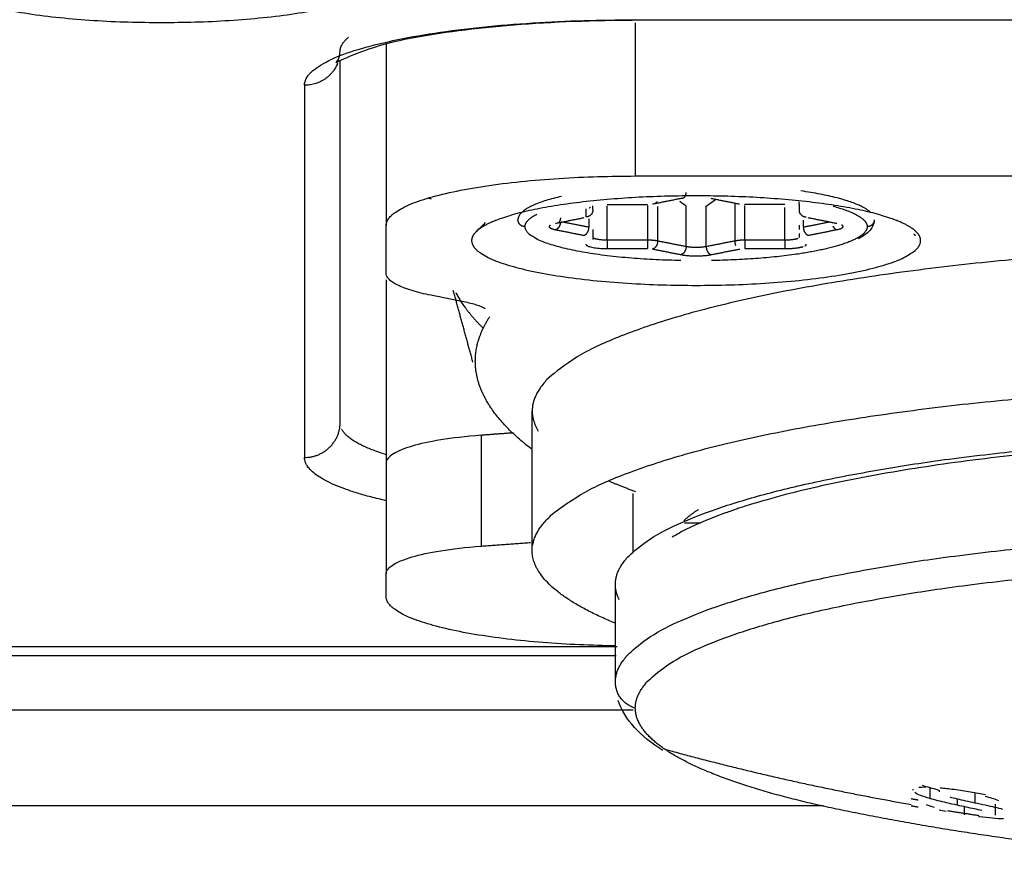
# Model space of a CAD drawing. Header units: millimetres. Extents: x 4946 to 6276, y -4769 to -3439.
# Tile 103 of 195: x 6013 to 6027, y -4068 to -4056. Entities that reach past the tile are written whole.
import ezdxf

# ---------------------------------------------------------------- set-up
doc = ezdxf.new("R2010")
doc.units = ezdxf.units.MM
doc.layers.add('ROXX_NEOmini_FIXTURE', color=7, linetype='Continuous', true_color=0x000000)

msp = doc.modelspace()

# ---------------------------------------------------------------- linework, layer by layer
at = {"layer": 'ROXX_NEOmini_FIXTURE', "color": 18, "lineweight": -3, "true_color": 0x000000}
for points, weights in [([(6015.238, -4055.926), (6012.138, -4055.926), (6012.138, -4055.308)], [1, 0.707106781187, 1]), ([(6018.338, -4055.308), (6018.338, -4055.926), (6015.238, -4055.926)], [1, 0.707106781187, 1]), ([(6017.243, -4056.803), (6017.243, -4055.883), (6021.858, -4055.883)], [1, 0.707106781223, 1]), ([(6017.743, -4056.324), (6017.743, -4056.225), (6017.86, -4056.129)], [1, 0.952494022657, 0.920398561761]), ([(6017.708, -4056.493), (6017.584, -4056.803), (6017.243, -4056.803)], [0.896464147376, 0.782401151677, 1]), ([(6018.388, -4058.773), (6018.388, -4058.076), (6021.888, -4058.076)], [1, 0.707106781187, 1]), ([(6022.593, -4058.309), (6022.593, -4058.407), (6022.522, -4058.393)], [1, 0.707106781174, 1]), ([(6025.186, -4058.587), (6024.99, -4058.399), (6024.209, -4058.286)], [0.929927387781, 0.833921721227, 0.859401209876]), ([(6020.851, -4058.362), (6020.244, -4058.501), (6020.238, -4058.686)], [0.855240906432, 0.867200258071, 1]), ([(6022.188, -4058.432), (6022.178, -4058.458), (6022.157, -4058.469)], [0.87452554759, 0.832512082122, 0.87466407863]), ([(6020.338, -4058.787), (6020.338, -4058.696), (6020.503, -4058.612)], [1, 0.927512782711, 0.89090483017]), ([(6021.29, -4058.553), (6021.29, -4058.651), (6021.19, -4058.651)], [1, 0.707106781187, 1]), ([(6021.254, -4058.516), (6021.246, -4058.523), (6021.236, -4058.528)], [0.85529973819, 0.859505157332, 0.873837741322]), ([(6024.182, -4058.552), (6024.182, -4058.65), (6024.282, -4058.65)], [1, 0.70748285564, 1]), ([(6024.661, -4058.5), (6025.138, -4058.628), (6025.138, -4058.787)], [0.857982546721, 0.879021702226, 1]), ([(6020.338, -4058.787), (6020.238, -4058.787), (6020.238, -4058.689)], [1, 0.707106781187, 1]), ([(6020.696, -4058.766), (6020.626, -4058.802), (6020.765, -4058.83)], [1, 0.837061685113, 1]), ([(6020.834, -4058.731), (6020.826, -4058.817), (6020.765, -4058.83)], [0.950802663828, 0.734214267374, 1]), ([(6020.834, -4058.661), (6020.834, -4058.721), (6020.796, -4058.741)], [1, 0.797951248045, 0.874664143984]), ([(6024.713, -4058.829), (6024.851, -4058.801), (6024.78, -4058.765)], [1, 0.838449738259, 1]), ([(6025.238, -4058.689), (6025.238, -4058.787), (6025.138, -4058.787)], [1, 0.707106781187, 1]), ([(6019.654, -4058.855), (6019.588, -4058.918), (6019.588, -4058.983)], [1, 0.994757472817, 1]), ([(6022.525, -4059.263), (6020.338, -4059.224), (6020.338, -4058.787)], [0.966508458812, 0.725441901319, 1]), ([(6021.163, -4058.909), (6021.233, -4058.894), (6021.233, -4058.796)], [1, 0.707106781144, 1]), ([(6024.243, -4058.796), (6024.243, -4058.894), (6024.313, -4058.908)], [1, 0.707106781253, 1]), ([(6024.657, -4058.78), (6024.678, -4058.822), (6024.713, -4058.829)], [0.856651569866, 0.832252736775, 1]), ([(6025.888, -4058.975), (6025.884, -4058.914), (6025.822, -4058.855)], [0.999436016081, 0.995056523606, 1]), ([(6021.192, -4059.035), (6021.192, -4059.095), (6021.492, -4059.095)], [1, 0.707106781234, 1]), ([(6021.292, -4058.937), (6021.292, -4058.953), (6021.287, -4058.969)], [1, 0.935859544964, 0.899811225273]), ([(6021.492, -4058.977), (6021.354, -4058.977), (6021.305, -4058.951)], [1, 0.778100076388, 0.892429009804]), ([(6021.492, -4058.977), (6021.492, -4059.075), (6021.492, -4059.095)], [1, 0.707106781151, 1]), ([(6022.056, -4058.977), (6022.056, -4059.075), (6022.056, -4059.095)], [1, 0.707106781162, 1]), ([(6022.198, -4058.989), (6022.139, -4058.977), (6022.056, -4058.977)], [1, 0.92387953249, 1]), ([(6022.198, -4058.989), (6022.198, -4059.087), (6022.127, -4059.101)], [1, 0.707106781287, 1]), ([(6023.42, -4058.977), (6023.337, -4058.977), (6023.279, -4058.989)], [1, 0.923879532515, 1]), ([(6023.279, -4058.989), (6023.279, -4059.023), (6023.294, -4059.052)], [1, 0.874664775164, 0.856596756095]), ([(6023.42, -4058.977), (6023.42, -4059.075), (6023.42, -4059.095)], [1, 0.707106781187, 1]), ([(6024.17, -4058.952), (6024.121, -4058.977), (6023.984, -4058.977)], [0.890904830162, 0.779593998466, 1]), ([(6023.984, -4058.977), (6023.984, -4059.075), (6023.984, -4059.095)], [1, 0.707106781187, 1]), ([(6024.264, -4059.057), (6024.284, -4059.046), (6024.284, -4059.035)], [0.890904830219, 0.927512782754, 1]), ([(6028.241, -4059.162), (6020.438, -4059.722), (6020.438, -4061.375)], [0.962868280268, 0.802817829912, 1]), ([(6022.597, -4059.068), (6022.597, -4059.166), (6022.526, -4059.18)], [1, 0.707106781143, 1]), ([(6022.526, -4059.18), (6022.738, -4059.223), (6022.95, -4059.18)], [1, 0.707106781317, 1]), ([(6022.88, -4059.068), (6022.738, -4059.096), (6022.597, -4059.068)], [1, 0.707106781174, 1]), ([(6022.88, -4059.068), (6022.88, -4059.166), (6022.95, -4059.18)], [1, 0.707106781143, 1]), ([(6023.984, -4059.095), (6024.15, -4059.095), (6024.238, -4059.067)], [1, 0.813417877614, 0.864553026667]), ([(6019.366, -4059.711), (6019.495, -4059.963), (6019.751, -4060.212)], [0.996226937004, 0.99273048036, 0.991807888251]), ([(6019.64, -4060.677), (6019.64, -4060.363), (6019.842, -4060.051)], [1, 0.997948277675, 1]), ([(6019.677, -4060.945), (6019.64, -4060.811), (6019.64, -4060.677)], [1, 0.999628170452, 1]), ([(6020.438, -4061.916), (6019.812, -4061.438), (6019.677, -4060.945)], [0.990709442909, 0.990327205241, 1]), ([(6020.445, -4063.258), (6020.707, -4061.662), (6028.242, -4061.121)], [0.988915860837, 0.807418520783, 0.962899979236]), ([(6020.438, -4061.375), (6020.438, -4061.517), (6020.524, -4061.658)], [1, 0.975640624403, 0.955333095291]), ([(6017.243, -4062.027), (6017.732, -4062.027), (6017.743, -4061.547)], [1, 0.714472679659, 1]), ([(6018.388, -4061.988), (6017.863, -4061.824), (6017.764, -4061.63)], [0.863751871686, 0.886775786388, 0.96177809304]), ([(6028.271, -4061.893), (6023.91, -4062.253), (6022.401, -4063.145)], [0.887249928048, 0.813843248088, 0.900350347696]), ([(6018.388, -4062.634), (6017.243, -4062.373), (6017.243, -4062.027)], [0.854468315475, 0.865128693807, 1]), ([(6021.511, -4062.355), (6021.685, -4062.431), (6021.887, -4062.504)], [0.881141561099, 0.875544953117, 0.871083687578]), ([(6022.768, -4062.759), (6022.651, -4062.836), (6022.566, -4062.914)], [0.90680255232, 0.916072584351, 0.926956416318]), ([(6021.605, -4064.355), (6020.438, -4063.871), (6020.438, -4063.335)], [0.950399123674, 0.950481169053, 1]), ([(6021.659, -4064.023), (6021.605, -4063.916), (6021.605, -4063.808)], [0.979924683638, 0.988643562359, 1]), ([(6021.609, -4064.672), (6018.388, -4064.621), (6018.388, -4063.977)], [0.969252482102, 0.72338526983, 1]), ([(6021.885, -4065.545), (6021.605, -4065.465), (6021.605, -4065.18)], [1, 0.799185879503, 1]), ([(6022.298, -4066.122), (6021.885, -4065.839), (6021.885, -4065.545)], [1, 0.989998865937, 1]), ([(6024.895, -4067.001), (6023.035, -4066.628), (6022.298, -4066.122)], [1, 0.969077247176, 1]), ([(6022.298, -4066.122), (6024.009, -4066.592), (6025.757, -4066.898)], [1, 0.998874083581, 1]), ([(6025.757, -4066.816), (6025.806, -4066.825), (6025.855, -4066.833)], [1, 0.999999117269, 1]), ([(6025.855, -4066.936), (6025.806, -4066.928), (6025.757, -4066.92)], [1, 0.999999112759, 1]), ([(6026.267, -4066.984), (6026.485, -4067.019), (6026.703, -4067.051)], [1, 0.999982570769, 1])]:
    msp.add_rational_spline(points, weights, degree=2, dxfattribs=at)
for points, knots in [([(6021.839, -4055.893), (6021.788, -4055.893), (6021.736, -4055.894), (6021.684, -4055.894), (6020.498, -4055.903), (6019.36, -4056.009), (6018.576, -4056.177), (6018.067, -4056.287), (6017.692, -4056.481), (6017.686, -4056.487)], [7.073754, 7.073754, 7.073754, 7.073754, 7.232698, 7.232698, 7.232698, 10.86808, 10.86808, 10.86808, 13.328195, 13.328195, 13.328195, 13.328195]), ([(6025.238, -4058.694), (6025.236, -4058.759), (6025.203, -4058.814), (6025.157, -4058.858), (6025.118, -4058.896), (6025.069, -4058.929), (6025.011, -4058.959)], [0.0145361, 0.0145361, 0.0145361, 0.0145361, 0.5179738, 0.5179738, 0.5179738, 0.9557648, 0.9557648, 0.9557648, 0.9557648]), ([(6026.017, -4066.66), (6026.052, -4066.67), (6026.092, -4066.681), (6026.135, -4066.692), (6026.138, -4066.693)], [-0.4499369, -0.4499369, -0.4499369, -0.4499369, -0.2999579, -0.2892963, -0.2892963, -0.2892963, -0.2892963]), ([(6024.527, -4066.918), (6018.982, -4066.918), (6009.906, -4066.918), (6000.792, -4066.918), (5997.259, -4066.918)], [53.335904, 53.335904, 53.335904, 53.335904, 69.860947, 80.294341, 80.294341, 80.294341, 80.294341]), ([(6027.051, -4067.101), (6027.005, -4067.1), (6026.902, -4067.093), (6026.775, -4067.079), (6026.705, -4067.07), (6026.701, -4067.069)], [0, 0, 0, 0, 0.1996498, 0.3992996, 0.4104216, 0.4104216, 0.4104216, 0.4104216])]:
    msp.add_open_spline(points, degree=3, knots=knots, dxfattribs=at)
for points, degree in [([(6021.858, -4055.883), (6047.048, -4055.883), (6072.238, -4055.883)], 2), ([(6021.888, -4058.076), (6021.888, -4057), (6021.888, -4055.925)], 2), ([(6018.388, -4056.223), (6018.388, -4057.498), (6018.388, -4058.773)], 2), ([(6017.685, -4056.487), (6017.685, -4056.487), (6017.741, -4056.433), (6017.743, -4056.32)], 3), ([(6017.743, -4061.547), (6017.743, -4059.002), (6017.743, -4056.458)], 2), ([(6017.243, -4056.803), (6017.243, -4059.415), (6017.243, -4062.027)], 2), ([(6021.888, -4058.076), (6032.238, -4058.076), (6042.588, -4058.076)], 2), ([(6018.989, -4058.388), (6019, -4058.39), (6019.011, -4058.392), (6019.022, -4058.395)], 3), ([(6022.054, -4058.479), (6021.772, -4058.479), (6021.49, -4058.479)], 2), ([(6022.056, -4058.492), (6022.056, -4058.735), (6022.056, -4058.977)], 2), ([(6022.522, -4058.393), (6022.323, -4058.433), (6022.125, -4058.473)], 2), ([(6022.597, -4058.499), (6022.567, -4058.477), (6022.538, -4058.456), (6022.509, -4058.436)], 3), ([(6022.88, -4058.499), (6022.925, -4058.466), (6022.969, -4058.435), (6023.011, -4058.406)], 3), ([(6023.346, -4058.472), (6023.146, -4058.433), (6022.947, -4058.393)], 2), ([(6023.279, -4058.454), (6023.279, -4058.721), (6023.279, -4058.989)], 2), ([(6023.981, -4058.478), (6023.699, -4058.478), (6023.417, -4058.478)], 2), ([(6023.42, -4058.977), (6023.42, -4058.732), (6023.42, -4058.488)], 2), ([(6024.181, -4058.44), (6024.182, -4058.496), (6024.182, -4058.552)], 2), ([(6021.19, -4058.539), (6021.19, -4058.595), (6021.19, -4058.651)], 2), ([(6021.29, -4058.553), (6021.29, -4058.524), (6021.29, -4058.494)], 2), ([(6021.492, -4058.977), (6021.492, -4058.736), (6021.492, -4058.496)], 2), ([(6022.198, -4058.504), (6022.198, -4058.746), (6022.198, -4058.989)], 2), ([(6022.597, -4059.068), (6022.597, -4058.783), (6022.597, -4058.499)], 2), ([(6022.88, -4059.068), (6022.88, -4058.784), (6022.88, -4058.499)], 2), ([(6023.984, -4058.977), (6023.984, -4058.748), (6023.984, -4058.52)], 2), ([(6019.654, -4058.855), (6019.698, -4058.813), (6019.741, -4058.771), (6019.785, -4058.73)], 3), ([(6021.161, -4058.665), (6020.962, -4058.705), (6020.763, -4058.745)], 2), ([(6021.233, -4058.796), (6021.042, -4058.759), (6020.852, -4058.721)], 2), ([(6021.233, -4058.678), (6021.233, -4058.737), (6021.233, -4058.796)], 2), ([(6024.184, -4058.766), (6024.184, -4058.795), (6024.184, -4058.825)], 2), ([(6024.243, -4058.796), (6024.243, -4058.746), (6024.243, -4058.696)], 2), ([(6024.608, -4058.723), (6024.425, -4058.76), (6024.243, -4058.796)], 2), ([(6024.712, -4058.744), (6024.512, -4058.704), (6024.311, -4058.664)], 2), ([(6018.388, -4059.44), (6018.388, -4059.107), (6018.388, -4058.773)], 2), ([(6020.765, -4058.83), (6020.964, -4058.869), (6021.163, -4058.909)], 2), ([(6021.292, -4058.937), (6021.292, -4058.881), (6021.292, -4058.825)], 2), ([(6024.184, -4058.883), (6024.184, -4058.91), (6024.184, -4058.937)], 2), ([(6024.313, -4058.908), (6024.506, -4058.87), (6024.699, -4058.831)], 2), ([(6025.791, -4058.887), (6025.802, -4058.898), (6025.813, -4058.909)], 2), ([(6022.056, -4058.977), (6021.774, -4058.977), (6021.492, -4058.977)], 2), ([(6022.597, -4059.068), (6022.397, -4059.028), (6022.198, -4058.989)], 2), ([(6023.279, -4058.989), (6023.079, -4059.028), (6022.88, -4059.068)], 2), ([(6023.984, -4058.977), (6023.702, -4058.977), (6023.42, -4058.977)], 2), ([(6021.492, -4059.095), (6021.774, -4059.095), (6022.056, -4059.095)], 2), ([(6022.127, -4059.101), (6022.327, -4059.14), (6022.526, -4059.18)], 2), ([(6022.95, -4059.18), (6023.15, -4059.14), (6023.349, -4059.101)], 2), ([(6023.42, -4059.095), (6023.702, -4059.095), (6023.984, -4059.095)], 2), ([(6019.022, -4059.751), (6018.922, -4059.731), (6018.743, -4059.688), (6018.526, -4059.603), (6018.42, -4059.528), (6018.388, -4059.47), (6018.388, -4059.44)], 3), ([(6018.388, -4059.534), (6018.388, -4060.821), (6018.388, -4062.107)], 2), ([(6019.606, -4060.687), (6019.468, -4060.184), (6019.331, -4059.681)], 2), ([(6019.481, -4059.843), (6019.328, -4059.813), (6019.176, -4059.782), (6019.022, -4059.751)], 3), ([(6019.782, -4059.939), (6019.751, -4059.921), (6019.667, -4059.887), (6019.55, -4059.857), (6019.481, -4059.843)], 3), ([(6020.438, -4063.335), (6020.438, -4062.355), (6020.438, -4061.375)], 2), ([(6019.727, -4061.715), (6019.5, -4061.732), (6019.13, -4061.777), (6018.729, -4061.865), (6018.465, -4061.973), (6018.388, -4062.059), (6018.388, -4062.107)], 3), ([(6020.169, -4061.683), (6019.948, -4061.699), (6019.727, -4061.715)], 2), ([(6019.727, -4063.271), (6019.727, -4062.493), (6019.727, -4061.715)], 2), ([(6018.388, -4062.107), (6018.388, -4062.884), (6018.388, -4063.662)], 2), ([(6021.855, -4063.351), (6021.855, -4062.941), (6021.855, -4062.531)], 2), ([(6022.805, -4062.947), (6022.691, -4062.947), (6022.576, -4062.947)], 2), ([(6018.388, -4063.662), (6018.388, -4063.614), (6018.465, -4063.528), (6018.729, -4063.42), (6019.13, -4063.332), (6019.5, -4063.287), (6019.727, -4063.271)], 3), ([(6019.727, -4063.271), (6020.072, -4063.246), (6020.416, -4063.221)], 2), ([(6018.388, -4063.977), (6018.388, -4063.819), (6018.388, -4063.662)], 2), ([(6021.605, -4065.18), (6021.605, -4064.494), (6021.605, -4063.808)], 2), ([(6008.338, -4064.679), (6014.985, -4064.679), (6021.631, -4064.679)], 2), ([(6021.616, -4064.812), (6014.903, -4064.812), (6008.19, -4064.812)], 2), ([(6022.273, -4066.14), (6021.954, -4065.941), (6021.732, -4065.71), (6021.646, -4065.44)], 3), ([(6021.855, -4065.576), (6009.159, -4065.576), (5996.463, -4065.576)], 2), ([(6025.911, -4066.627), (6025.941, -4066.638), (6025.977, -4066.649), (6026.017, -4066.66)], 3), ([(6025.781, -4066.683), (6025.781, -4066.69), (6025.781, -4066.697)], 2), ([(6026.017, -4066.814), (6025.966, -4066.8), (6025.878, -4066.771), (6025.823, -4066.744), (6025.806, -4066.732)], 3), ([(6025.862, -4066.657), (6025.889, -4066.654), (6025.921, -4066.652), (6025.959, -4066.652)], 3), ([(6026.017, -4066.66), (6026.017, -4066.737), (6026.017, -4066.814)], 2), ([(6026.15, -4066.695), (6026.15, -4066.708), (6026.15, -4066.722)], 2), ([(6026.164, -4066.662), (6026.192, -4066.665), (6026.252, -4066.671), (6026.355, -4066.684), (6026.435, -4066.696), (6026.477, -4066.702)], 3), ([(6026.477, -4066.702), (6026.515, -4066.708), (6026.588, -4066.72), (6026.696, -4066.739), (6026.765, -4066.753), (6026.798, -4066.76)], 3), ([(6026.65, -4066.731), (6026.65, -4066.802), (6026.65, -4066.873)], 2), ([(6025.967, -4066.897), (6025.998, -4066.909), (6026.035, -4066.922), (6026.079, -4066.935)], 3), ([(6026.403, -4066.908), (6026.351, -4066.897), (6026.254, -4066.875), (6026.128, -4066.845), (6026.052, -4066.824), (6026.017, -4066.814)], 3), ([(6026.299, -4066.791), (6026.33, -4066.8), (6026.399, -4066.817), (6026.517, -4066.844), (6026.605, -4066.864), (6026.65, -4066.873)], 3), ([(6026.403, -4066.818), (6026.403, -4066.863), (6026.403, -4066.908)], 2), ([(6026.747, -4066.983), (6026.713, -4066.975), (6026.643, -4066.96), (6026.528, -4066.935), (6026.446, -4066.917), (6026.403, -4066.908)], 3), ([(6026.65, -4066.873), (6026.701, -4066.884), (6026.798, -4066.905), (6026.929, -4066.935), (6027.004, -4066.953), (6027.038, -4066.962)], 3), ([(6026.891, -4066.813), (6026.861, -4066.803), (6026.828, -4066.793), (6026.792, -4066.784)], 3), ([(6026.984, -4066.845), (6026.956, -4066.834), (6026.925, -4066.823), (6026.891, -4066.813)], 3), ([(6026.934, -4066.894), (6026.934, -4066.971), (6026.934, -4067.048)], 2), ([(6026.247, -4066.998), (6026.213, -4066.992), (6026.18, -4066.986), (6026.148, -4066.979)], 3), ([(6026.499, -4066.929), (6026.499, -4066.985), (6026.499, -4067.041)], 2)]:
    msp.add_open_spline(points, degree=degree, dxfattribs=at)
for points, weights, knots in [([(6025.822, -4058.855), (6025.301, -4058.355), (6022.738, -4058.355), (6020.175, -4058.355), (6019.654, -4058.855)], [1, 0.775710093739, 1, 0.775710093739, 1], [-9.250636, -9.250636, -9.250636, -4.948008, -4.948008, -0.64538, -0.64538, -0.64538]), ([(6025.138, -4058.787), (6025.138, -4058.985), (6024.434, -4059.125), (6023.818, -4059.248), (6022.952, -4059.263)], [1, 0.923743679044, 1, 0.932682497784, 0.984217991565], [-7.539822, -7.539822, -7.539822, -5.653163, -5.653163, -3.98766, -3.98766, -3.98766]), ([(6019.588, -4058.983), (6019.588, -4059.611), (6022.738, -4059.611), (6025.888, -4059.611), (6025.888, -4058.983)], [1, 0.707106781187, 1, 0.707106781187, 1], [-9.896017, -9.896017, -9.896017, -4.948008, -4.948008, 0, 0, 0]), ([(6021.605, -4063.808), (6021.605, -4062.47), (6027.661, -4061.893), (6027.962, -4061.864), (6028.272, -4061.839)], [1, 0.845962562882, 1, 0.991034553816, 0.98311273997], [0, 0, 0, 11.97973, 11.97973, 12.676986, 12.676986, 12.676986]), ([(6021.605, -4065.18), (6021.605, -4063.842), (6027.661, -4063.264), (6027.946, -4063.237), (6028.238, -4063.213)], [1, 0.84596176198, 1, 0.991516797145, 0.983967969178], [-23.959523, -23.959523, -23.959523, -11.979762, -11.979762, -11.320012, -11.320012, -11.320012]), ([(6021.885, -4065.545), (6021.885, -4064.241), (6027.782, -4063.679), (6028.027, -4063.656), (6028.277, -4063.635)], [1, 0.845962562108, 1, 0.99250360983, 0.985736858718], [-23.329889, -23.329889, -23.329889, -11.664944, -11.664944, -11.097258, -11.097258, -11.097258])]:
    msp.add_rational_spline(points, weights, degree=2, knots=knots, dxfattribs=at)
at = {"layer": 'ROXX_NEOmini_FIXTURE', "color": 18, "true_color": 0x000000}
msp.add_rational_spline([(6028.617, -4067.555), (6027.375, -4067.434), (6026.134, -4067.25), (6024.897, -4067.001)], [0.896494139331, 0.885902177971, 0.876135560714, 0.867194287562], degree=3, dxfattribs=at)
msp.add_rational_spline([(6028.617, -4067.555), (6027.375, -4067.434), (6026.134, -4067.25), (6024.897, -4067.001)], [0.896494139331, 0.885902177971, 0.876135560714, 0.867194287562], degree=3, dxfattribs=at)

doc.saveas('drawing.dxf')
